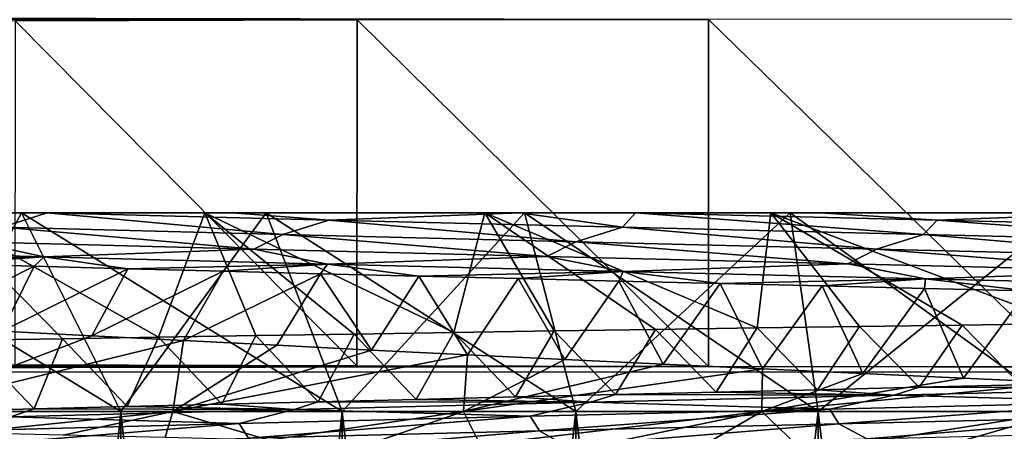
# Model space of a CAD drawing. Header units: metres. Extents: x -205 to 205, y -104 to 104.
# Tile 181 of 256: x -136.27 to -131.32, y -32.05 to -29.98. Entities that reach past the tile are written whole.
import ezdxf

# ---------------------------------------------------------------- set-up
doc = ezdxf.new("R2010")
doc.units = ezdxf.units.M
doc.layers.add('solid_01_2-CONSUMER_EHM_BOX_SW0001', color=7, linetype='CONTINUOUS')

msp = doc.modelspace()

# ---------------------------------------------------------------- linework, layer by layer
at = {"layer": 'solid_01_2-CONSUMER_EHM_BOX_SW0001'}
for points in [[(-200.010849, -74.958488), (-200.010773, 75.041512), (-0.010778, 75.04142)], [(-0.010849, -74.95858), (-200.010849, -74.958488), (-0.010778, 75.04142)], [(-112.002922, 40.641869, 63.099998), (-150.011154, -40.548634, 63.099998), (-150.011002, -39.448967, 63.099998)], [(-112.002922, 40.641869, 63.099998), (-112.003082, 39.542202, 63.099998), (-150.011154, -40.548634, 63.099998)], [(-112.002922, 40.641869, 63.099998), (-150.011002, -39.448967, 63.099998), (-149.999695, 39.547642, 63.099998)], [(-150.011154, -40.548634, 63.099998), (-112.003082, 39.542202, 63.099998), (-112.014389, -39.454407, 63.099998)], [(-173.512405, -37.4473, 108.5), (-88.501671, 37.540531, 108.5), (-173.501678, 37.5527, 108.5)], [(-173.512405, -37.4473, 108.5), (-88.512413, -37.459469, 108.5), (-88.501671, 37.540531, 108.5)], [(-134.572327, -29.982672, 9.414596), (-151.31134, -29.950476, 6), (-136.293365, -29.986904, 9.927757)], [(-132.80423, -29.980215, 9.104041), (-151.31134, -29.950476, 6), (-134.572327, -29.982672, 9.414596)], [(-136.293365, -29.986904, 9.927757), (-136.29361, -31.718349, 9.927757), (-134.572571, -31.723074, 9.414596)], [(-134.572327, -29.982672, 9.414596), (-136.293365, -29.986904, 9.927757), (-134.572571, -31.723074, 9.414596)], [(-134.572327, -29.982672, 9.414596), (-134.572571, -31.723074, 9.414596), (-132.804474, -31.726038, 9.104041)], [(-132.80423, -29.980215, 9.104041), (-134.572327, -29.982672, 9.414596), (-132.804474, -31.726038, 9.104041)], [(-132.80423, -29.980215, 9.104041), (-132.804474, -31.726038, 9.104041), (-131.011597, -31.727201, 9)], [(-131.011337, -29.979563, 9), (-132.80423, -29.980215, 9.104041), (-131.011597, -31.727201, 9)], [(-137.402664, -30.95245, 16.17066), (-136.261337, -30.952614, 15.406674), (-136.579361, -30.952568, 13.822425)], [(-136.261337, -30.952614, 33.593327), (-137.402664, -30.95245, 32.829338), (-136.679352, -30.952553, 35.303318)], [(-136.794754, -31.952538, 32.036903), (-137.402664, -30.95245, 32.829338), (-136.261337, -30.952614, 33.593327)], [(-135.76149, -31.952686, 16.272701), (-136.261337, -30.952614, 15.406674), (-137.402664, -30.95245, 16.17066)], [(-136.794754, -31.952538, 16.963097), (-135.76149, -31.952686, 16.272701), (-137.402664, -30.95245, 16.17066)], [(-135.76149, -31.952686, 32.727299), (-136.794754, -31.952538, 32.036903), (-136.261337, -30.952614, 33.593327)], [(-136.261337, -30.952614, 33.593327), (-136.679352, -30.952553, 35.303318), (-135.33873, -30.952747, 35.906116)], [(-135.571396, -31.578573, 36.487976), (-135.33873, -30.952747, 35.906116), (-136.679352, -30.952553, 35.303318)], [(-136.053772, -31.586338, 36.301731), (-136.679352, -30.952553, 35.303318), (-136.528519, -31.594011, 36.095978)], [(-135.571396, -31.578573, 36.487976), (-136.679352, -30.952553, 35.303318), (-136.053772, -31.586338, 36.301731)], [(-136.261337, -30.952614, 15.406674), (-136.132202, -30.952633, 13.598218), (-136.579361, -30.952568, 13.822425)], [(-136.355743, -31.02593, 13.709035), (-136.579361, -30.952568, 13.822425), (-136.132202, -30.952633, 13.598218)], [(-136.355743, -31.02593, 13.709035), (-136.132202, -30.952633, 13.598218), (-134.945587, -31.062819, 13.118639)], [(-136.261337, -30.952614, 15.406674), (-135.02919, -30.952791, 14.800314), (-136.132202, -30.952633, 13.598218)], [(-135.02919, -30.952791, 34.199688), (-136.261337, -30.952614, 33.593327), (-135.33873, -30.952747, 35.906116)], [(-135.76149, -31.952686, 32.727299), (-136.261337, -30.952614, 33.593327), (-135.02919, -30.952791, 34.199688)], [(-134.647079, -31.952847, 15.723145), (-135.02919, -30.952791, 14.800314), (-136.261337, -30.952614, 15.406674)], [(-135.76149, -31.952686, 16.272701), (-134.647079, -31.952847, 15.723145), (-136.261337, -30.952614, 15.406674)], [(-135.02919, -30.952791, 14.800314), (-135.198532, -30.952766, 13.199293), (-136.132202, -30.952633, 13.598218)], [(-134.715012, -30.989361, 13.038457), (-136.132202, -30.952633, 13.598218), (-135.198532, -30.952766, 13.199293)], [(-134.715012, -30.989361, 13.038457), (-134.945587, -31.062819, 13.118639), (-136.132202, -30.952633, 13.598218)], [(-134.647079, -31.952847, 33.276855), (-135.76149, -31.952686, 32.727299), (-135.02919, -30.952791, 34.199688)], [(-135.082123, -31.570772, 36.654518), (-135.33873, -30.952747, 35.906116), (-135.571396, -31.578573, 36.487976)], [(-135.02919, -30.952791, 34.199688), (-135.33873, -30.952747, 35.906116), (-133.929749, -30.95295, 36.345806)], [(-134.085785, -31.555281, 36.927807), (-133.929749, -30.95295, 36.345806), (-135.33873, -30.952747, 35.906116)], [(-134.586685, -31.56299, 36.801178), (-135.33873, -30.952747, 35.906116), (-135.082123, -31.570772, 36.654518)], [(-134.085785, -31.555281, 36.927807), (-135.33873, -30.952747, 35.906116), (-134.586685, -31.56299, 36.801178)], [(-135.02919, -30.952791, 14.800314), (-133.753418, -30.952974, 12.748656), (-135.198532, -30.952766, 13.199293)], [(-134.715012, -30.989361, 13.038457), (-135.198532, -30.952766, 13.199293), (-133.753418, -30.952974, 12.748656)], [(-135.02919, -30.952791, 14.800314), (-133.729172, -30.952978, 14.357814), (-133.753418, -30.952974, 12.748656)], [(-133.729172, -30.952978, 34.642185), (-135.02919, -30.952791, 34.199688), (-133.929749, -30.95295, 36.345806)], [(-134.647079, -31.952847, 33.276855), (-135.02919, -30.952791, 34.199688), (-133.729172, -30.952978, 34.642185)], [(-133.470474, -31.953016, 15.323734), (-133.729172, -30.952978, 14.357814), (-135.02919, -30.952791, 14.800314)], [(-134.647079, -31.952847, 15.723145), (-133.470474, -31.953016, 15.323734), (-135.02919, -30.952791, 14.800314)], [(-134.715012, -30.989361, 13.038457), (-133.753418, -30.952974, 12.748656), (-133.236572, -31.026169, 12.66252)], [(-133.470474, -31.953016, 33.676266), (-134.647079, -31.952847, 33.276855), (-133.729172, -30.952978, 34.642185)], [(-133.58017, -31.547682, 37.034237), (-133.929749, -30.95295, 36.345806), (-134.085785, -31.555281, 36.927807)], [(-133.729172, -30.952978, 34.642185), (-133.929749, -30.95295, 36.345806), (-132.490128, -30.953157, 36.609459)], [(-132.558334, -31.532654, 37.185589), (-132.490128, -30.953157, 36.609459), (-133.929749, -30.95295, 36.345806)], [(-133.07074, -31.540144, 37.120216), (-133.929749, -30.95295, 36.345806), (-133.58017, -31.547682, 37.034237)], [(-132.558334, -31.532654, 37.185589), (-133.929749, -30.95295, 36.345806), (-133.07074, -31.540144, 37.120216)], [(-133.729172, -30.952978, 14.357814), (-133.171814, -30.953058, 12.61994), (-133.753418, -30.952974, 12.748656)], [(-133.236572, -31.026169, 12.66252), (-133.753418, -30.952974, 12.748656), (-133.171814, -30.953058, 12.61994)], [(-133.729172, -30.952978, 14.357814), (-132.393509, -30.953171, 14.092526), (-133.171814, -30.953058, 12.61994)], [(-132.393509, -30.953171, 34.907475), (-133.729172, -30.952978, 34.642185), (-132.490128, -30.953157, 36.609459)], [(-133.470474, -31.953016, 33.676266), (-133.729172, -30.952978, 34.642185), (-132.393509, -30.953171, 34.907475)], [(-132.251678, -31.953192, 15.081286), (-132.393509, -30.953171, 14.092526), (-133.729172, -30.952978, 14.357814)], [(-133.470474, -31.953016, 15.323734), (-132.251678, -31.953192, 15.081286), (-133.729172, -30.952978, 14.357814)], [(-132.251678, -31.953192, 33.918713), (-133.470474, -31.953016, 33.676266), (-132.393509, -30.953171, 34.907475)], [(-133.236572, -31.026169, 12.66252), (-133.171814, -30.953058, 12.61994), (-131.722534, -31.062983, 12.475962)], [(-132.393509, -30.953171, 14.092526), (-132.243484, -30.953194, 12.475088), (-133.171814, -30.953058, 12.61994)], [(-131.652206, -30.989893, 12.443393), (-133.171814, -30.953058, 12.61994), (-132.243484, -30.953194, 12.475088)], [(-131.652206, -30.989893, 12.443393), (-131.722534, -31.062983, 12.475962), (-133.171814, -30.953058, 12.61994)], [(-132.043777, -31.525213, 37.230247), (-132.490128, -30.953157, 36.609459), (-132.558334, -31.532654, 37.185589)], [(-132.393509, -30.953171, 34.907475), (-132.490128, -30.953157, 36.609459), (-131.01149, -30.953371, 36.700031)], [(-131.011566, -31.510483, 37.257145), (-131.01149, -30.953371, 36.700031), (-132.490128, -30.953157, 36.609459)], [(-131.527908, -31.517824, 37.254112), (-132.490128, -30.953157, 36.609459), (-132.043777, -31.525213, 37.230247)], [(-131.011566, -31.510483, 37.257145), (-132.490128, -30.953157, 36.609459), (-131.527908, -31.517824, 37.254112)], [(-132.393509, -30.953171, 14.092526), (-131.011444, -30.953371, 14), (-132.243484, -30.953194, 12.475088)], [(-131.011444, -30.953371, 35), (-132.393509, -30.953171, 34.907475), (-131.01149, -30.953371, 36.700031)], [(-132.251678, -31.953192, 33.918713), (-132.393509, -30.953171, 34.907475), (-131.011444, -30.953371, 35)], [(-131.011581, -31.953371, 15), (-131.011444, -30.953371, 14), (-132.393509, -30.953171, 14.092526)], [(-132.251678, -31.953192, 15.081286), (-131.011581, -31.953371, 15), (-132.393509, -30.953171, 14.092526)], [(-131.011581, -31.953371, 34), (-132.251678, -31.953192, 33.918713), (-131.011444, -30.953371, 35)], [(-131.011444, -30.953371, 14), (-130.681732, -30.953419, 12.38814), (-132.243484, -30.953194, 12.475088)], [(-131.652206, -30.989893, 12.443393), (-132.243484, -30.953194, 12.475088), (-130.681732, -30.953419, 12.38814)], [(-131.652206, -30.989893, 12.443393), (-130.681732, -30.953419, 12.38814), (-130.124344, -31.02668, 12.459222)], [(-134.715012, -30.989361, 13.038457), (-133.471817, -31.099714, 12.712175), (-134.945587, -31.062819, 13.118639)], [(-134.715012, -30.989361, 13.038457), (-133.236572, -31.026169, 12.66252), (-133.471817, -31.099714, 12.712175)], [(-131.652206, -30.989893, 12.443393), (-130.197113, -31.099796, 12.482699), (-131.722534, -31.062983, 12.475962)], [(-131.652206, -30.989893, 12.443393), (-130.124344, -31.02668, 12.459222), (-130.197113, -31.099796, 12.482699)], [(-136.355743, -31.02593, 13.709035), (-135.091385, -31.135729, 13.145285), (-136.498993, -31.098789, 13.754963)], [(-136.355743, -31.02593, 13.709035), (-134.945587, -31.062819, 13.118639), (-135.091385, -31.135729, 13.145285)], [(-134.945587, -31.062819, 13.118639), (-133.617676, -31.172678, 12.71964), (-135.091385, -31.135729, 13.145285)], [(-134.945587, -31.062819, 13.118639), (-133.471817, -31.099714, 12.712175), (-133.617676, -31.172678, 12.71964)], [(-133.236572, -31.026169, 12.66252), (-131.958481, -31.136616, 12.495251), (-133.471817, -31.099714, 12.712175)], [(-133.236572, -31.026169, 12.66252), (-131.722534, -31.062983, 12.475962), (-131.958481, -31.136616, 12.495251)], [(-131.722534, -31.062983, 12.475962), (-130.429916, -31.173519, 12.472095), (-131.958481, -31.136616, 12.495251)], [(-131.722534, -31.062983, 12.475962), (-130.197113, -31.099796, 12.482699), (-130.429916, -31.173519, 12.472095)], [(-136.498993, -31.098789, 13.754963), (-136.147263, -31.174843, 13.531897), (-137.492249, -31.13806, 14.268847)], [(-136.498993, -31.098789, 13.754963), (-135.091385, -31.135729, 13.145285), (-136.147263, -31.174843, 13.531897)], [(-133.471817, -31.099714, 12.712175), (-132.101883, -31.209633, 12.484023), (-133.617676, -31.172678, 12.71964)], [(-133.471817, -31.099714, 12.712175), (-131.958481, -31.136616, 12.495251), (-132.101883, -31.209633, 12.484023)], [(-137.492249, -31.13806, 14.268847), (-136.147263, -31.174843, 13.531897), (-137.113129, -31.197754, 13.964953)], [(-135.091385, -31.135729, 13.145285), (-134.720108, -31.211637, 12.970624), (-136.147263, -31.174843, 13.531897)], [(-135.091385, -31.135729, 13.145285), (-133.617676, -31.172678, 12.71964), (-134.720108, -31.211637, 12.970624)], [(-131.958481, -31.136616, 12.495251), (-130.568512, -31.24659, 12.442807), (-132.101883, -31.209633, 12.484023)], [(-131.958481, -31.136616, 12.495251), (-130.429916, -31.173519, 12.472095), (-130.568512, -31.24659, 12.442807)], [(-136.147263, -31.174843, 13.531897), (-136.660538, -31.21007, 13.715449), (-137.113129, -31.197754, 13.964953)], [(-136.799713, -31.524719, 13.114618), (-136.660538, -31.21007, 13.715449), (-136.1978, -31.222385, 13.485333)], [(-136.147263, -31.174843, 13.531897), (-136.1978, -31.222385, 13.485333), (-136.660538, -31.21007, 13.715449)], [(-136.147263, -31.174843, 13.531897), (-135.725723, -31.234703, 13.275079), (-136.1978, -31.222385, 13.485333)], [(-136.147263, -31.174843, 13.531897), (-134.720108, -31.211637, 12.970624), (-135.725723, -31.234703, 13.275079)], [(-134.720108, -31.211637, 12.970624), (-135.245102, -31.247023, 13.08515), (-135.725723, -31.234703, 13.275079)], [(-134.720108, -31.211637, 12.970624), (-134.756821, -31.259342, 12.915882), (-135.245102, -31.247023, 13.08515)], [(-134.720108, -31.211637, 12.970624), (-134.26178, -31.271664, 12.76749), (-134.756821, -31.259342, 12.915882)], [(-133.617676, -31.172678, 12.71964), (-133.233292, -31.24844, 12.594634), (-134.720108, -31.211637, 12.970624)], [(-134.720108, -31.211637, 12.970624), (-133.233292, -31.24844, 12.594634), (-134.26178, -31.271664, 12.76749)], [(-133.617676, -31.172678, 12.71964), (-132.101883, -31.209633, 12.484023), (-133.233292, -31.24844, 12.594634)], [(-132.101883, -31.209633, 12.484023), (-131.710953, -31.285248, 12.409049), (-133.233292, -31.24844, 12.594634)], [(-132.101883, -31.209633, 12.484023), (-130.568512, -31.24659, 12.442807), (-131.710953, -31.285248, 12.409049)], [(-136.357742, -31.548483, 12.874425), (-136.799713, -31.524719, 13.114618), (-136.1978, -31.222385, 13.485333)], [(-136.357742, -31.548483, 12.874425), (-136.1978, -31.222385, 13.485333), (-135.725723, -31.234703, 13.275079)], [(-135.906082, -31.572235, 12.651538), (-136.357742, -31.548483, 12.874425), (-135.725723, -31.234703, 13.275079)], [(-135.906082, -31.572235, 12.651538), (-135.725723, -31.234703, 13.275079), (-135.245102, -31.247023, 13.08515)], [(-135.445419, -31.595974, 12.446337), (-135.906082, -31.572235, 12.651538), (-135.245102, -31.247023, 13.08515)], [(-135.445419, -31.595974, 12.446337), (-135.245102, -31.247023, 13.08515), (-134.756821, -31.259342, 12.915882)], [(-134.976425, -31.619692, 12.259173), (-135.445419, -31.595974, 12.446337), (-134.756821, -31.259342, 12.915882)], [(-134.499786, -31.643387, 12.090375), (-134.976425, -31.619692, 12.259173), (-134.756821, -31.259342, 12.915882)], [(-134.499786, -31.643387, 12.090375), (-134.756821, -31.259342, 12.915882), (-134.26178, -31.271664, 12.76749)], [(-133.233292, -31.24844, 12.594634), (-133.760895, -31.283985, 12.64018), (-134.26178, -31.271664, 12.76749)], [(-133.233292, -31.24844, 12.594634), (-133.255066, -31.296307, 12.534157), (-133.760895, -31.283985, 12.64018)], [(-133.233292, -31.24844, 12.594634), (-132.745224, -31.308632, 12.449628), (-133.255066, -31.296307, 12.534157)], [(-133.233292, -31.24844, 12.594634), (-131.710953, -31.285248, 12.409049), (-132.745224, -31.308632, 12.449628)], [(-130.568512, -31.24659, 12.442807), (-130.177399, -31.322058, 12.417781), (-131.710953, -31.285248, 12.409049)], [(-134.016235, -31.667057, 11.940246), (-134.499786, -31.643387, 12.090375), (-134.26178, -31.271664, 12.76749)], [(-134.016235, -31.667057, 11.940246), (-134.26178, -31.271664, 12.76749), (-133.760895, -31.283985, 12.64018)], [(-133.526489, -31.690699, 11.809059), (-134.016235, -31.667057, 11.940246), (-133.760895, -31.283985, 12.64018)], [(-133.526489, -31.690699, 11.809059), (-133.760895, -31.283985, 12.64018), (-133.255066, -31.296307, 12.534157)], [(-133.031326, -31.714317, 11.697061), (-133.526489, -31.690699, 11.809059), (-133.255066, -31.296307, 12.534157)], [(-133.031326, -31.714317, 11.697061), (-133.255066, -31.296307, 12.534157), (-132.745224, -31.308632, 12.449628)], [(-132.531479, -31.737913, 11.604464), (-133.031326, -31.714317, 11.697061), (-132.745224, -31.308632, 12.449628)], [(-131.710953, -31.285248, 12.409049), (-132.232254, -31.320961, 12.3868), (-132.745224, -31.308632, 12.449628)], [(-132.531479, -31.737913, 11.604464), (-132.745224, -31.308632, 12.449628), (-132.232254, -31.320961, 12.3868)], [(-131.710953, -31.285248, 12.409049), (-131.717072, -31.333292, 12.34588), (-132.232254, -31.320961, 12.3868)], [(-131.710953, -31.285248, 12.409049), (-131.200607, -31.345625, 12.326978), (-131.717072, -31.333292, 12.34588)], [(-131.710953, -31.285248, 12.409049), (-130.177399, -31.322058, 12.417781), (-131.200607, -31.345625, 12.326978)], [(-132.02774, -31.761484, 11.531454), (-132.531479, -31.737913, 11.604464), (-132.232254, -31.320961, 12.3868)], [(-132.02774, -31.761484, 11.531454), (-132.232254, -31.320961, 12.3868), (-131.717072, -31.333292, 12.34588)], [(-131.520859, -31.785032, 11.478185), (-132.02774, -31.761484, 11.531454), (-131.717072, -31.333292, 12.34588)], [(-131.520859, -31.785032, 11.478185), (-131.717072, -31.333292, 12.34588), (-131.200607, -31.345625, 12.326978)], [(-131.011612, -31.808558, 11.44478), (-131.520859, -31.785032, 11.478185), (-131.200607, -31.345625, 12.326978)], [(-131.233063, -31.818924, 36.67239), (-131.011566, -31.510483, 37.257145), (-131.527908, -31.517824, 37.254112)], [(-136.90123, -31.952517, 12.686729), (-136.357742, -31.548483, 12.874425), (-135.906082, -31.572235, 12.651538)], [(-134.27449, -31.891579, 36.229126), (-134.085785, -31.555281, 36.927807), (-134.586685, -31.56299, 36.801178)], [(-134.27449, -31.891579, 36.229126), (-133.775589, -31.879436, 36.356728), (-134.085785, -31.555281, 36.927807)], [(-133.775589, -31.879436, 36.356728), (-133.58017, -31.547682, 37.034237), (-134.085785, -31.555281, 36.927807)], [(-133.775589, -31.879436, 36.356728), (-133.271759, -31.867294, 36.463032), (-133.58017, -31.547682, 37.034237)], [(-133.271759, -31.867294, 36.463032), (-133.07074, -31.540144, 37.120216), (-133.58017, -31.547682, 37.034237)], [(-133.271759, -31.867294, 36.463032), (-132.764343, -31.855165, 36.547749), (-133.07074, -31.540144, 37.120216)], [(-132.764343, -31.855165, 36.547749), (-132.558334, -31.532654, 37.185589), (-133.07074, -31.540144, 37.120216)], [(-132.764343, -31.855165, 36.547749), (-132.254669, -31.843058, 36.610836), (-132.558334, -31.532654, 37.185589)], [(-132.254669, -31.843058, 36.610836), (-132.043777, -31.525213, 37.230247), (-132.558334, -31.532654, 37.185589)], [(-132.254669, -31.843058, 36.610836), (-131.744034, -31.830978, 36.65234), (-132.043777, -31.525213, 37.230247)], [(-131.744034, -31.830978, 36.65234), (-131.527908, -31.517824, 37.254112), (-132.043777, -31.525213, 37.230247)], [(-131.744034, -31.830978, 36.65234), (-131.233063, -31.818924, 36.67239), (-131.527908, -31.517824, 37.254112)], [(-136.90123, -31.952517, 12.686729), (-135.906082, -31.572235, 12.651538), (-135.445419, -31.595974, 12.446337)], [(-136.90123, -31.952517, 12.686729), (-135.445419, -31.595974, 12.446337), (-135.499039, -31.952721, 12.086138)], [(-136.654419, -31.952047, 35.287987), (-136.196472, -31.939985, 35.515293), (-136.528519, -31.594011, 36.095978)], [(-136.196472, -31.939985, 35.515293), (-136.053772, -31.586338, 36.301731), (-136.528519, -31.594011, 36.095978)], [(-136.196472, -31.939985, 35.515293), (-135.728989, -31.927916, 35.723331), (-136.053772, -31.586338, 36.301731)], [(-135.728989, -31.927916, 35.723331), (-135.571396, -31.578573, 36.487976), (-136.053772, -31.586338, 36.301731)], [(-135.728989, -31.927916, 35.723331), (-135.25238, -31.915829, 35.9119), (-135.571396, -31.578573, 36.487976)], [(-135.25238, -31.915829, 35.9119), (-135.082123, -31.570772, 36.654518), (-135.571396, -31.578573, 36.487976)], [(-135.499039, -31.952721, 12.086138), (-135.445419, -31.595974, 12.446337), (-134.976425, -31.619692, 12.259173)], [(-135.25238, -31.915829, 35.9119), (-134.767181, -31.903713, 36.080677), (-135.082123, -31.570772, 36.654518)], [(-134.767181, -31.903713, 36.080677), (-134.586685, -31.56299, 36.801178), (-135.082123, -31.570772, 36.654518)], [(-134.767181, -31.903713, 36.080677), (-134.27449, -31.891579, 36.229126), (-134.586685, -31.56299, 36.801178)], [(-135.499039, -31.952721, 12.086138), (-134.976425, -31.619692, 12.259173), (-134.499786, -31.643387, 12.090375)], [(-135.499039, -31.952721, 12.086138), (-134.499786, -31.643387, 12.090375), (-134.016235, -31.667057, 11.940246)], [(-135.499039, -31.952721, 12.086138), (-134.016235, -31.667057, 11.940246), (-134.036957, -31.952932, 11.651331)], [(-134.036957, -31.952932, 11.651331), (-134.016235, -31.667057, 11.940246), (-133.526489, -31.690699, 11.809059)], [(-134.036957, -31.952932, 11.651331), (-133.526489, -31.690699, 11.809059), (-133.031326, -31.714317, 11.697061)], [(-149.512772, -39.950733, 6), (-112.512764, -39.956032, 6), (-149.511597, -31.750734, 6)], [(-134.572571, -31.723074, 9.414596), (-136.29361, -31.718349, 9.927757), (-149.511597, -31.750734, 6)], [(-132.804474, -31.726038, 9.104041), (-134.572571, -31.723074, 9.414596), (-149.511597, -31.750734, 6)], [(-132.804474, -31.726038, 9.104041), (-149.511597, -31.750734, 6), (-112.511597, -31.756031, 6)], [(-112.512764, -39.956032, 6), (-112.511597, -31.756031, 6), (-149.511597, -31.750734, 6)], [(-134.036957, -31.952932, 11.651331), (-133.031326, -31.714317, 11.697061), (-132.531479, -31.737913, 11.604464)], [(-134.036957, -31.952932, 11.651331), (-132.531479, -31.737913, 11.604464), (-132.534454, -31.953148, 11.388103)], [(-131.011597, -31.727201, 9), (-132.804474, -31.726038, 9.104041), (-112.511597, -31.756031, 6)], [(-132.534454, -31.953148, 11.388103), (-132.531479, -31.737913, 11.604464), (-132.02774, -31.761484, 11.531454)], [(-132.534454, -31.953148, 11.388103), (-132.02774, -31.761484, 11.531454), (-131.520859, -31.785032, 11.478185)], [(-132.534454, -31.953148, 11.388103), (-131.520859, -31.785032, 11.478185), (-131.011612, -31.808558, 11.44478)], [(-132.534454, -31.953148, 11.388103), (-131.011612, -31.808558, 11.44478), (-131.011627, -31.953365, 11.299966)], [(-131.868576, -31.869875, 36.59309), (-132.764343, -31.855165, 36.547749), (-133.271759, -31.867294, 36.463032)], [(-131.868576, -31.869875, 36.59309), (-132.254669, -31.843058, 36.610836), (-132.764343, -31.855165, 36.547749)], [(-131.868576, -31.869875, 36.59309), (-131.744034, -31.830978, 36.65234), (-132.254669, -31.843058, 36.610836)], [(-130.325607, -31.833323, 36.604172), (-131.744034, -31.830978, 36.65234), (-131.868576, -31.869875, 36.59309)], [(-130.325607, -31.833323, 36.604172), (-131.868576, -31.869875, 36.59309), (-130.665298, -31.904226, 36.568504)], [(-130.325607, -31.833323, 36.604172), (-131.233063, -31.818924, 36.67239), (-131.744034, -31.830978, 36.65234)], [(-134.88797, -31.942989, 35.986984), (-134.767181, -31.903713, 36.080677), (-135.25238, -31.915829, 35.9119)], [(-133.397644, -31.906429, 36.386562), (-134.767181, -31.903713, 36.080677), (-134.88797, -31.942989, 35.986984)], [(-133.397644, -31.906429, 36.386562), (-134.88797, -31.942989, 35.986984), (-133.700546, -31.976925, 36.27037)], [(-133.397644, -31.906429, 36.386562), (-134.27449, -31.891579, 36.229126), (-134.767181, -31.903713, 36.080677)], [(-133.397644, -31.906429, 36.386562), (-133.775589, -31.879436, 36.356728), (-134.27449, -31.891579, 36.229126)], [(-133.397644, -31.906429, 36.386562), (-133.271759, -31.867294, 36.463032), (-133.775589, -31.879436, 36.356728)], [(-133.397644, -31.906429, 36.386562), (-133.700546, -31.976925, 36.27037), (-132.192413, -31.940575, 36.515541)], [(-131.868576, -31.869875, 36.59309), (-133.271759, -31.867294, 36.463032), (-133.397644, -31.906429, 36.386562)], [(-131.868576, -31.869875, 36.59309), (-133.397644, -31.906429, 36.386562), (-132.192413, -31.940575, 36.515541)], [(-131.868576, -31.869875, 36.59309), (-132.192413, -31.940575, 36.515541), (-130.665298, -31.904226, 36.568504)], [(-130.665298, -31.904226, 36.568504), (-132.192413, -31.940575, 36.515541), (-132.147095, -32.014381, 36.491207)], [(-130.665298, -31.904226, 36.568504), (-132.147095, -32.014381, 36.491207), (-130.622314, -31.978006, 36.538624)], [(-136.556412, -32.060154, 12.521006), (-136.90123, -31.952517, 12.686729), (-135.499039, -31.952721, 12.086138)], [(-136.79628, -42.452538, 32.036903), (-136.794754, -31.952538, 32.036903), (-135.76149, -31.952686, 32.727299)], [(-136.79628, -42.452538, 16.963097), (-135.763, -42.452686, 16.272701), (-136.794754, -31.952538, 16.963097)], [(-136.79628, -42.452538, 32.036903), (-135.76149, -31.952686, 32.727299), (-135.763, -42.452686, 32.727299)], [(-135.763, -42.452686, 16.272701), (-135.76149, -31.952686, 16.272701), (-136.794754, -31.952538, 16.963097)], [(-136.315689, -31.979559, 35.401752), (-136.196472, -31.939985, 35.515293), (-136.654419, -31.952047, 35.287987)], [(-136.051575, -32.072094, 12.300003), (-136.556412, -32.060154, 12.521006), (-135.499039, -31.952721, 12.086138)], [(-134.88797, -31.942989, 35.986984), (-136.196472, -31.939985, 35.515293), (-136.315689, -31.979559, 35.401752)], [(-134.88797, -31.942989, 35.986984), (-136.315689, -31.979559, 35.401752), (-135.165573, -32.013283, 35.836246)], [(-134.88797, -31.942989, 35.986984), (-135.728989, -31.927916, 35.723331), (-136.196472, -31.939985, 35.515293)], [(-135.537918, -32.084126, 12.100257), (-136.051575, -32.072094, 12.300003), (-135.499039, -31.952721, 12.086138)], [(-135.763, -42.452686, 32.727299), (-135.76149, -31.952686, 32.727299), (-134.647079, -31.952847, 33.276855)], [(-135.763, -42.452686, 16.272701), (-134.64859, -42.452847, 15.723145), (-135.76149, -31.952686, 16.272701)], [(-135.763, -42.452686, 32.727299), (-134.647079, -31.952847, 33.276855), (-134.64859, -42.452847, 33.276855)], [(-134.64859, -42.452847, 15.723145), (-134.647079, -31.952847, 15.723145), (-135.76149, -31.952686, 16.272701)], [(-134.88797, -31.942989, 35.986984), (-135.25238, -31.915829, 35.9119), (-135.728989, -31.927916, 35.723331)], [(-135.016342, -32.096298, 11.922114), (-135.537918, -32.084126, 12.100257), (-135.499039, -31.952721, 12.086138)], [(-135.016342, -32.096298, 11.922114), (-135.499039, -31.952721, 12.086138), (-134.036957, -31.952932, 11.651331)], [(-134.88797, -31.942989, 35.986984), (-135.165573, -32.013283, 35.836246), (-133.700546, -31.976925, 36.27037)], [(-134.487747, -32.108631, 11.765889), (-135.016342, -32.096298, 11.922114), (-134.036957, -31.952932, 11.651331)], [(-134.64859, -42.452847, 33.276855), (-134.647079, -31.952847, 33.276855), (-133.470474, -31.953016, 33.676266)], [(-134.64859, -42.452847, 15.723145), (-133.471985, -42.453014, 15.323734), (-134.647079, -31.952847, 15.723145)], [(-134.64859, -42.452847, 33.276855), (-133.470474, -31.953016, 33.676266), (-133.471985, -42.453014, 33.676266)], [(-133.471985, -42.453014, 15.323734), (-133.470474, -31.953016, 15.323734), (-134.647079, -31.952847, 15.723145)], [(-133.953064, -32.121056, 11.631865), (-134.487747, -32.108631, 11.765889), (-134.036957, -31.952932, 11.651331)], [(-133.953064, -32.121056, 11.631865), (-134.036957, -31.952932, 11.651331), (-132.534454, -31.953148, 11.388103)], [(-133.413254, -32.133492, 11.520279), (-133.953064, -32.121056, 11.631865), (-132.534454, -31.953148, 11.388103)], [(-132.192413, -31.940575, 36.515541), (-133.700546, -31.976925, 36.27037), (-133.653625, -32.050758, 36.251724)], [(-132.192413, -31.940575, 36.515541), (-133.653625, -32.050758, 36.251724), (-132.147095, -32.014381, 36.491207)], [(-133.471985, -42.453014, 33.676266), (-133.470474, -31.953016, 33.676266), (-132.251678, -31.953192, 33.918713)], [(-133.471985, -42.453014, 15.323734), (-132.253204, -42.45319, 15.081286), (-133.470474, -31.953016, 15.323734)], [(-133.471985, -42.453014, 33.676266), (-132.251678, -31.953192, 33.918713), (-132.253204, -42.45319, 33.918713)], [(-132.253204, -42.45319, 15.081286), (-132.251678, -31.953192, 15.081286), (-133.470474, -31.953016, 15.323734)], [(-132.869263, -32.14587, 11.43133), (-133.413254, -32.133492, 11.520279), (-132.534454, -31.953148, 11.388103)], [(-132.322067, -32.158115, 11.365172), (-132.869263, -32.14587, 11.43133), (-132.534454, -31.953148, 11.388103)], [(-132.322067, -32.158115, 11.365172), (-132.534454, -31.953148, 11.388103), (-131.011627, -31.953365, 11.299966)], [(-131.772629, -32.170162, 11.321919), (-132.322067, -32.158115, 11.365172), (-131.011627, -31.953365, 11.299966)], [(-132.253204, -42.45319, 33.918713), (-132.251678, -31.953192, 33.918713), (-131.011581, -31.953371, 34)], [(-132.253204, -42.45319, 15.081286), (-131.013107, -42.453369, 15), (-132.251678, -31.953192, 15.081286)], [(-132.253204, -42.45319, 33.918713), (-131.011581, -31.953371, 34), (-131.013107, -42.453369, 34)], [(-131.013107, -42.453369, 15), (-131.011581, -31.953371, 15), (-132.251678, -31.953192, 15.081286)], [(-131.221909, -32.182053, 11.301641), (-131.772629, -32.170162, 11.321919), (-131.011627, -31.953365, 11.299966)], [(-136.315689, -31.979559, 35.401752), (-136.564224, -32.049648, 35.221031), (-135.165573, -32.013283, 35.836246)], [(-133.700546, -31.976925, 36.27037), (-135.165573, -32.013283, 35.836246), (-135.117722, -32.087143, 35.823288)], [(-133.700546, -31.976925, 36.27037), (-135.117722, -32.087143, 35.823288), (-133.653625, -32.050758, 36.251724)], [(-130.622314, -31.978006, 36.538624), (-132.147095, -32.014381, 36.491207), (-132.006851, -32.090374, 36.500675)], [(-130.622314, -31.978006, 36.538624), (-132.006851, -32.090374, 36.500675), (-130.478302, -32.053913, 36.530182)], [(-135.165573, -32.013283, 35.836246), (-136.564224, -32.049648, 35.221031), (-136.516129, -32.123535, 35.213699)], [(-135.165573, -32.013283, 35.836246), (-136.516129, -32.123535, 35.213699), (-135.117722, -32.087143, 35.823288)], [(-133.653625, -32.050758, 36.251724), (-135.117722, -32.087143, 35.823288), (-134.991318, -32.163311, 35.865208)], [(-133.653625, -32.050758, 36.251724), (-134.991318, -32.163311, 35.865208), (-133.519333, -32.126839, 36.278111)], [(-132.147095, -32.014381, 36.491207), (-133.653625, -32.050758, 36.251724), (-133.519333, -32.126839, 36.278111)], [(-132.147095, -32.014381, 36.491207), (-133.519333, -32.126839, 36.278111), (-132.006851, -32.090374, 36.500675)]]:
    msp.add_3dface(points, dxfattribs=at)

doc.saveas('drawing.dxf')
